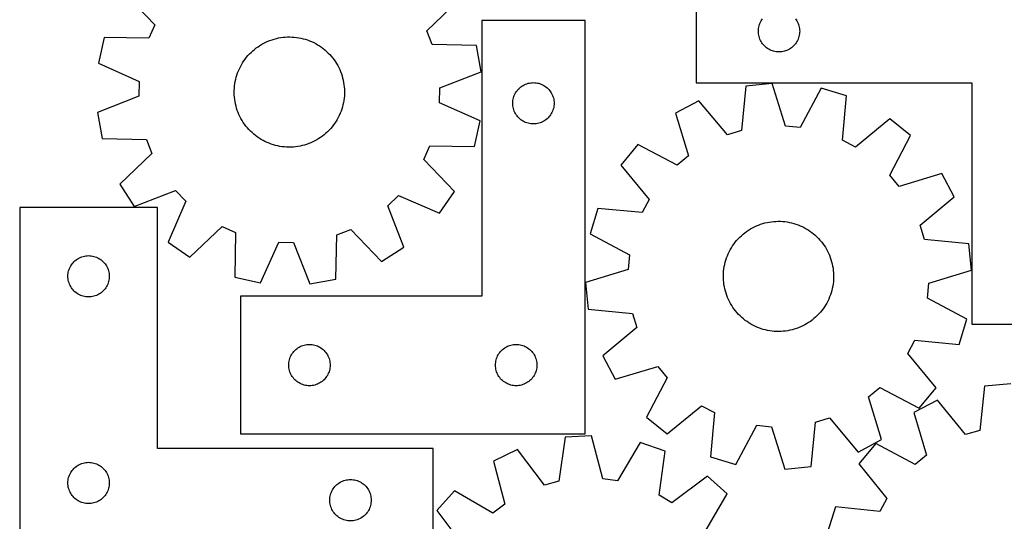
# Model space of a CAD drawing. Header units: millimetres. Extents: x 7 to 1243, y 7 to 1234.
# Tile 5 of 20: x 7 to 435, y 504 to 722. Entities that reach past the tile are written whole.
import ezdxf

# ---------------------------------------------------------------- set-up
doc = ezdxf.new("R2010")
doc.units = ezdxf.units.MM
doc.layers.add('CUT', color=7, linetype='CONTINUOUS', true_color=0x000000)

msp = doc.modelspace()

# ---------------------------------------------------------------- linework, layer by layer
at = {"layer": 'CUT'}
for p, q in [((301.067743, 739.886786), (301.067743, 694.886786)), ((51.946541, 734.266265), (65.296731, 720.222946)), ((183.727215, 717.634964), (197.678127, 731.081691)), ((65.296731, 720.222946), (62.70695, 714.337734)), ((252.64642, 722.027164), (207.64642, 722.027164)), ((207.64642, 722.027164), (207.64642, 602.027164)), ((252.64642, 542.027164), (252.64642, 722.027164)), ((328.374411, 719.716157), (328.545372, 720.279741)), ((328.545372, 720.279741), (328.752828, 720.830937)), ((328.752828, 720.830937), (328.995889, 721.367384)), ((328.995889, 721.367384), (329.273515, 721.886786)), ((329.273515, 721.886786), (329.584517, 722.386918)), ((329.584517, 722.386918), (329.927563, 722.865639)), ((344.207923, 722.865639), (344.55097, 722.386918)), ((344.55097, 722.386918), (344.861972, 721.886786)), ((344.861972, 721.886786), (345.139598, 721.367384)), ((345.139598, 721.367384), (345.382659, 720.830937)), ((345.382659, 720.830937), (345.590115, 720.279741)), ((345.590115, 720.279741), (345.761076, 719.716157)), ((186.057436, 711.642239), (183.727215, 717.634964)), ((328.067743, 717.386786), (328.087013, 717.975414)), ((328.087013, 716.798158), (328.067743, 717.386786)), ((328.087013, 717.975414), (328.14474, 718.561521)), ((328.14474, 716.21205), (328.087013, 716.798158)), ((328.14474, 718.561521), (328.240676, 719.142599)), ((328.240676, 715.630973), (328.14474, 716.21205)), ((328.240676, 719.142599), (328.374411, 719.716157)), ((345.761076, 719.716157), (345.894811, 719.142599)), ((345.894811, 719.142599), (345.990747, 718.561521)), ((345.990747, 716.21205), (345.894811, 715.630973)), ((345.990747, 718.561521), (346.048474, 717.975414)), ((346.048474, 716.798158), (345.990747, 716.21205)), ((346.048474, 717.975414), (346.067743, 717.386786)), ((346.067743, 717.386786), (346.048474, 716.798158)), ((43.333893, 714.694246), (40.836625, 703.431515)), ((62.70695, 714.337734), (43.333893, 714.694246)), ((111.09588, 711.221382), (111.934509, 711.726749)), ((111.934509, 711.726749), (112.793054, 712.197489)), ((112.793054, 712.197489), (113.670085, 712.632819)), ((113.670085, 712.632819), (114.564142, 713.032014)), ((114.564142, 713.032014), (115.473738, 713.394409)), ((115.473738, 713.394409), (116.397359, 713.719401)), ((116.397359, 713.719401), (117.333467, 714.00645)), ((117.333467, 714.00645), (118.280504, 714.255077)), ((118.280504, 714.255077), (119.236894, 714.464869)), ((119.236894, 714.464869), (120.201046, 714.635477)), ((120.201046, 714.635477), (121.171354, 714.766617)), ((121.171354, 714.766617), (122.146203, 714.858069)), ((122.146203, 714.858069), (123.123972, 714.909683)), ((123.123972, 714.909683), (124.103032, 714.921372)), ((124.103032, 714.921372), (125.081754, 714.893117)), ((125.081754, 714.893117), (126.058509, 714.824965)), ((126.058509, 714.824965), (127.031671, 714.717029)), ((127.031671, 714.717029), (127.999621, 714.569489)), ((127.999621, 714.569489), (128.960748, 714.38259)), ((128.960748, 714.38259), (129.913451, 714.156644)), ((129.913451, 714.156644), (130.856145, 713.892027)), ((130.856145, 713.892027), (131.787262, 713.589178)), ((131.787262, 713.589178), (132.705251, 713.248603)), ((132.705251, 713.248603), (133.608584, 712.870868)), ((133.608584, 712.870868), (134.495759, 712.456601)), ((134.495759, 712.456601), (135.365297, 712.006493)), ((135.365297, 712.006493), (136.215753, 711.521291)), ((136.215753, 711.521291), (137.04571, 711.001805)), ((205.427573, 711.152123), (186.057436, 711.642239)), ((328.374411, 715.057414), (328.240676, 715.630973)), ((328.545372, 714.493831), (328.374411, 715.057414)), ((328.752828, 713.942635), (328.545372, 714.493831)), ((328.995889, 713.406188), (328.752828, 713.942635)), ((329.273515, 712.886786), (328.995889, 713.406188)), ((329.584517, 712.386654), (329.273515, 712.886786)), ((329.927563, 711.907933), (329.584517, 712.386654)), ((330.301185, 711.452673), (329.927563, 711.907933)), ((344.207923, 711.907933), (343.834302, 711.452673)), ((344.55097, 712.386654), (344.207923, 711.907933)), ((344.861972, 712.886786), (344.55097, 712.386654)), ((345.139598, 713.406188), (344.861972, 712.886786)), ((345.382659, 713.942635), (345.139598, 713.406188)), ((345.590115, 714.493831), (345.382659, 713.942635)), ((345.761076, 715.057414), (345.590115, 714.493831)), ((345.894811, 715.630973), (345.761076, 715.057414)), ((105.895604, 706.791797), (106.557884, 707.512963)), ((106.557884, 707.512963), (107.249029, 708.206515)), ((107.249029, 708.206515), (107.967887, 708.871299)), ((107.967887, 708.871299), (108.713263, 709.506208)), ((108.713263, 709.506208), (109.483915, 710.110186)), ((109.483915, 710.110186), (110.278562, 710.682228)), ((110.278562, 710.682228), (111.09588, 711.221382)), ((137.04571, 711.001805), (137.853788, 710.448898)), ((137.853788, 710.448898), (138.638641, 709.863492)), ((138.638641, 709.863492), (139.398962, 709.246559)), ((139.398962, 709.246559), (140.133487, 708.599127)), ((140.133487, 708.599127), (140.840993, 707.922274)), ((140.840993, 707.922274), (141.520303, 707.217125)), ((207.430459, 699.791053), (205.427573, 711.152123)), ((330.703782, 711.022825), (330.301185, 711.452673)), ((331.133631, 710.620227), (330.703782, 711.022825)), ((331.588891, 710.246606), (331.133631, 710.620227)), ((332.067611, 709.903559), (331.588891, 710.246606)), ((332.567743, 709.592557), (332.067611, 709.903559)), ((333.087145, 709.314931), (332.567743, 709.592557)), ((333.623593, 709.07187), (333.087145, 709.314931)), ((334.174788, 708.864415), (333.623593, 709.07187)), ((334.738372, 708.693453), (334.174788, 708.864415)), ((335.311931, 708.559718), (334.738372, 708.693453)), ((335.893008, 708.463782), (335.311931, 708.559718)), ((336.479115, 708.406055), (335.893008, 708.463782)), ((337.067743, 708.386786), (336.479115, 708.406055)), ((337.656372, 708.406055), (337.067743, 708.386786)), ((338.242479, 708.463782), (337.656372, 708.406055)), ((338.823556, 708.559718), (338.242479, 708.463782)), ((339.397115, 708.693453), (338.823556, 708.559718)), ((339.960699, 708.864415), (339.397115, 708.693453)), ((340.511894, 709.07187), (339.960699, 708.864415)), ((341.048342, 709.314931), (340.511894, 709.07187)), ((341.567743, 709.592557), (341.048342, 709.314931)), ((342.067876, 709.903559), (341.567743, 709.592557)), ((342.546596, 710.246606), (342.067876, 709.903559)), ((343.001856, 710.620227), (342.546596, 710.246606)), ((343.431704, 711.022825), (343.001856, 710.620227)), ((343.834302, 711.452673), (343.431704, 711.022825)), ((40.836625, 703.431515), (58.544739, 695.566076)), ((103.053963, 702.81527), (103.556411, 703.655651)), ((103.556411, 703.655651), (104.09272, 704.474839)), ((104.09272, 704.474839), (104.661995, 705.27147)), ((104.661995, 705.27147), (105.26329, 706.044218)), ((105.26329, 706.044218), (105.895604, 706.791797)), ((141.520303, 707.217125), (142.170285, 706.484856)), ((142.170285, 706.484856), (142.789858, 705.726684)), ((142.789858, 705.726684), (143.37799, 704.943872)), ((143.37799, 704.943872), (143.933703, 704.137722)), ((143.933703, 704.137722), (144.456072, 703.309576)), ((144.456072, 703.309576), (144.944228, 702.460812)), ((101.076841, 698.345518), (101.39862, 699.270264)), ((101.39862, 699.270264), (101.75785, 700.181114)), ((101.75785, 700.181114), (102.153933, 701.076554)), ((102.153933, 701.076554), (102.586211, 701.955094)), ((102.586211, 701.955094), (103.053963, 702.81527)), ((144.944228, 702.460812), (145.397357, 701.592844)), ((145.397357, 701.592844), (145.814706, 700.707115)), ((145.814706, 700.707115), (146.19558, 699.805101)), ((146.19558, 699.805101), (146.539346, 698.888302)), ((146.539346, 698.888302), (146.84543, 697.958244)), ((189.395657, 692.70668), (207.430459, 699.791053)), ((58.544739, 695.566076), (58.404266, 689.137783)), ((100.046232, 693.567911), (100.173997, 694.538669)), ((100.173997, 694.538669), (100.341251, 695.503408)), ((100.341251, 695.503408), (100.547716, 696.460522)), ((100.547716, 696.460522), (100.793049, 697.408418)), ((100.793049, 697.408418), (101.076841, 698.345518)), ((146.84543, 697.958244), (147.113324, 697.016475)), ((147.113324, 697.016475), (147.342581, 696.064563)), ((147.342581, 696.064563), (147.532821, 695.104093)), ((147.532821, 695.104093), (147.683725, 694.136662)), ((226.702269, 694.34208), (227.253465, 694.549535)), ((227.253465, 694.549535), (227.817049, 694.720496)), ((227.817049, 694.720496), (228.390607, 694.854231)), ((228.390607, 694.854231), (228.971684, 694.950168)), ((228.971684, 694.950168), (229.557792, 695.007894)), ((229.557792, 695.007894), (230.14642, 695.027164)), ((230.14642, 695.027164), (230.735048, 695.007894)), ((230.735048, 695.007894), (231.321156, 694.950168)), ((231.321156, 694.950168), (231.902233, 694.854231)), ((231.902233, 694.854231), (232.475792, 694.720496)), ((232.475792, 694.720496), (233.039375, 694.549535)), ((233.039375, 694.549535), (233.590571, 694.34208)), ((301.067743, 694.886786), (421.067743, 694.886786)), ((334.11452, 694.59855), (322.637298, 693.432849)), ((339.859448, 676.093464), (334.11452, 694.59855)), ((421.067743, 694.886786), (421.067743, 589.886786)), ((99.901672, 690.635712), (99.909956, 691.614807)), ((99.93333, 689.657095), (99.901672, 690.635712)), ((99.909956, 691.614807), (99.95817, 692.592749)), ((99.95817, 692.592749), (100.046232, 693.567911)), ((147.683725, 694.136662), (147.795045, 693.16388)), ((147.795045, 693.16388), (147.866593, 692.187368)), ((147.889966, 690.229656), (147.841753, 689.251714)), ((147.866593, 692.187368), (147.898251, 691.20875)), ((147.898251, 691.20875), (147.889966, 690.229656)), ((189.255184, 686.278387), (189.395657, 692.70668)), ((222.074565, 690.007762), (222.352192, 690.527164)), ((222.352192, 690.527164), (222.663194, 691.027296)), ((222.663194, 691.027296), (223.00624, 691.506017)), ((223.00624, 691.506017), (223.379862, 691.961276)), ((223.379862, 691.961276), (223.782459, 692.391125)), ((223.782459, 692.391125), (224.212308, 692.793722)), ((224.212308, 692.793722), (224.667567, 693.167344)), ((224.667567, 693.167344), (225.146288, 693.51039)), ((225.146288, 693.51039), (225.64642, 693.821392)), ((225.64642, 693.821392), (226.165822, 694.099018)), ((226.165822, 694.099018), (226.702269, 694.34208)), ((233.590571, 694.34208), (234.127018, 694.099018)), ((234.127018, 694.099018), (234.64642, 693.821392)), ((234.64642, 693.821392), (235.146552, 693.51039)), ((235.146552, 693.51039), (235.625273, 693.167344)), ((235.625273, 693.167344), (236.080532, 692.793722)), ((236.080532, 692.793722), (236.510381, 692.391125)), ((236.510381, 692.391125), (236.912978, 691.961276)), ((236.912978, 691.961276), (237.2866, 691.506017)), ((237.2866, 691.506017), (237.629647, 691.027296)), ((237.629647, 691.027296), (237.940649, 690.527164)), ((237.940649, 690.527164), (238.218275, 690.007762)), ((322.637298, 693.432849), (320.730299, 674.150583)), ((355.401045, 692.567429), (346.260204, 675.482716)), ((366.450709, 689.252254), (355.401045, 692.567429)), ((58.404266, 689.137783), (40.369464, 682.05341)), ((100.004878, 688.680582), (99.93333, 689.657095)), ((100.116197, 687.707801), (100.004878, 688.680582)), ((100.267102, 686.74037), (100.116197, 687.707801)), ((100.457342, 685.779899), (100.267102, 686.74037)), ((147.458671, 686.341055), (147.252206, 685.383941)), ((147.625926, 687.305794), (147.458671, 686.341055)), ((147.75369, 688.276552), (147.625926, 687.305794)), ((147.841753, 689.251714), (147.75369, 688.276552)), ((206.963298, 678.412948), (189.255184, 686.278387)), ((221.14642, 686.027164), (221.16569, 686.615792)), ((221.16569, 685.438536), (221.14642, 686.027164)), ((221.16569, 686.615792), (221.223416, 687.2019)), ((221.223416, 687.2019), (221.319353, 687.782977)), ((221.319353, 687.782977), (221.453088, 688.356535)), ((221.453088, 688.356535), (221.624049, 688.920119)), ((221.624049, 688.920119), (221.831504, 689.471315)), ((221.831504, 689.471315), (222.074565, 690.007762)), ((238.218275, 690.007762), (238.461336, 689.471315)), ((238.461336, 689.471315), (238.668791, 688.920119)), ((238.668791, 688.920119), (238.839753, 688.356535)), ((238.839753, 688.356535), (238.973488, 687.782977)), ((238.973488, 687.782977), (239.069424, 687.2019)), ((239.069424, 687.2019), (239.12715, 686.615792)), ((239.12715, 686.615792), (239.14642, 686.027164)), ((239.14642, 686.027164), (239.12715, 685.438536)), ((302.193837, 687.163359), (292.036362, 681.694249)), ((314.583049, 672.265378), (302.193837, 687.163359)), ((364.676741, 669.957295), (366.450709, 689.252254)), ((40.369464, 682.05341), (42.372349, 670.69234)), ((100.686599, 684.827988), (100.457342, 685.779899)), ((100.954493, 683.886219), (100.686599, 684.827988)), ((101.260577, 682.956161), (100.954493, 683.886219)), ((101.604342, 682.039362), (101.260577, 682.956161)), ((101.985216, 681.137348), (101.604342, 682.039362)), ((146.042073, 681.663349), (145.645989, 680.767909)), ((146.401303, 682.574199), (146.042073, 681.663349)), ((146.723081, 683.498944), (146.401303, 682.574199)), ((147.006873, 684.436045), (146.723081, 683.498944)), ((147.252206, 685.383941), (147.006873, 684.436045)), ((221.223416, 684.852428), (221.16569, 685.438536)), ((221.319353, 684.271351), (221.223416, 684.852428)), ((221.453088, 683.697792), (221.319353, 684.271351)), ((221.624049, 683.134209), (221.453088, 683.697792)), ((221.831504, 682.583013), (221.624049, 683.134209)), ((222.074565, 682.046566), (221.831504, 682.583013)), ((222.352192, 681.527164), (222.074565, 682.046566)), ((222.663194, 681.027032), (222.352192, 681.527164)), ((237.940649, 681.527164), (237.629647, 681.027032)), ((238.218275, 682.046566), (237.940649, 681.527164)), ((238.461336, 682.583013), (238.218275, 682.046566)), ((238.668791, 683.134209), (238.461336, 682.583013)), ((238.839753, 683.697792), (238.668791, 683.134209)), ((238.973488, 684.271351), (238.839753, 683.697792)), ((239.069424, 684.852428), (238.973488, 684.271351)), ((239.12715, 685.438536), (239.069424, 684.852428)), ((292.036362, 681.694249), (297.653528, 663.149982)), ((102.402565, 680.251619), (101.985216, 681.137348)), ((102.855695, 679.383651), (102.402565, 680.251619)), ((103.34385, 678.534887), (102.855695, 679.383651)), ((103.866219, 677.706741), (103.34385, 678.534887)), ((104.421932, 676.900591), (103.866219, 677.706741)), ((143.707203, 677.369624), (143.137928, 676.572993)), ((144.243511, 678.188812), (143.707203, 677.369624)), ((144.745959, 679.029193), (144.243511, 678.188812)), ((145.213712, 679.889369), (144.745959, 679.029193)), ((145.645989, 680.767909), (145.213712, 679.889369)), ((204.466029, 667.150217), (206.963298, 678.412948)), ((223.00624, 680.548311), (222.663194, 681.027032)), ((223.379862, 680.093051), (223.00624, 680.548311)), ((223.782459, 679.663203), (223.379862, 680.093051)), ((224.212308, 679.260606), (223.782459, 679.663203)), ((224.667567, 678.886984), (224.212308, 679.260606)), ((225.146288, 678.543937), (224.667567, 678.886984)), ((225.64642, 678.232935), (225.146288, 678.543937)), ((226.165822, 677.955309), (225.64642, 678.232935)), ((226.702269, 677.712248), (226.165822, 677.955309)), ((227.253465, 677.504793), (226.702269, 677.712248)), ((227.817049, 677.333831), (227.253465, 677.504793)), ((228.390607, 677.200096), (227.817049, 677.333831)), ((232.475792, 677.333831), (231.902233, 677.200096)), ((233.039375, 677.504793), (232.475792, 677.333831)), ((233.590571, 677.712248), (233.039375, 677.504793)), ((234.127018, 677.955309), (233.590571, 677.712248)), ((234.64642, 678.232935), (234.127018, 677.955309)), ((235.146552, 678.543937), (234.64642, 678.232935)), ((235.625273, 678.886984), (235.146552, 678.543937)), ((236.080532, 679.260606), (235.625273, 678.886984)), ((236.510381, 679.663203), (236.080532, 679.260606)), ((236.912978, 680.093051), (236.510381, 679.663203)), ((237.2866, 680.548311), (236.912978, 680.093051)), ((237.629647, 681.027032), (237.2866, 680.548311)), ((385.339618, 679.229743), (370.356545, 666.943574)), ((394.279514, 671.938397), (385.339618, 679.229743)), ((105.010065, 676.117779), (104.421932, 676.900591)), ((105.629638, 675.359607), (105.010065, 676.117779)), ((106.27962, 674.627338), (105.629638, 675.359607)), ((106.958929, 673.922189), (106.27962, 674.627338)), ((107.666435, 673.245336), (106.958929, 673.922189)), ((108.40096, 672.597904), (107.666435, 673.245336)), ((139.832035, 672.973164), (139.08666, 672.338255)), ((140.550894, 673.637948), (139.832035, 672.973164)), ((141.242038, 674.3315), (140.550894, 673.637948)), ((141.904319, 675.052666), (141.242038, 674.3315)), ((142.536633, 675.800245), (141.904319, 675.052666)), ((143.137928, 676.572993), (142.536633, 675.800245)), ((228.971684, 677.10416), (228.390607, 677.200096)), ((229.557792, 677.046434), (228.971684, 677.10416)), ((230.14642, 677.027164), (229.557792, 677.046434)), ((230.735048, 677.046434), (230.14642, 677.027164)), ((231.321156, 677.10416), (230.735048, 677.046434)), ((231.902233, 677.200096), (231.321156, 677.10416)), ((320.730299, 674.150583), (314.583049, 672.265378)), ((346.260204, 675.482716), (339.859448, 676.093464)), ((42.372349, 670.69234), (61.742486, 670.202224)), ((61.742486, 670.202224), (64.072708, 664.209498)), ((109.161282, 671.980971), (108.40096, 672.597904)), ((109.946135, 671.395564), (109.161282, 671.980971)), ((110.754212, 670.842658), (109.946135, 671.395564)), ((111.58417, 670.323171), (110.754212, 670.842658)), ((112.434625, 669.83797), (111.58417, 670.323171)), ((113.304164, 669.387862), (112.434625, 669.83797)), ((114.191338, 668.973595), (113.304164, 669.387862)), ((115.094672, 668.59586), (114.191338, 668.973595)), ((133.23578, 668.812449), (132.326184, 668.450054)), ((134.129838, 669.211644), (133.23578, 668.812449)), ((135.006869, 669.646973), (134.129838, 669.211644)), ((135.865413, 670.117714), (135.006869, 669.646973)), ((136.704043, 670.623081), (135.865413, 670.117714)), ((137.521361, 671.162234), (136.704043, 670.623081)), ((138.316007, 671.734276), (137.521361, 671.162234)), ((139.08666, 672.338255), (138.316007, 671.734276)), ((370.356545, 666.943574), (364.676741, 669.957295)), ((385.25672, 654.791047), (394.279514, 671.938397)), ((116.012661, 668.255284), (115.094672, 668.59586)), ((116.943777, 667.952436), (116.012661, 668.255284)), ((117.886472, 667.687819), (116.943777, 667.952436)), ((118.839175, 667.461873), (117.886472, 667.687819)), ((119.800301, 667.274974), (118.839175, 667.461873)), ((120.768251, 667.127434), (119.800301, 667.274974)), ((121.741414, 667.019498), (120.768251, 667.127434)), ((122.718169, 666.951346), (121.741414, 667.019498)), ((123.696891, 666.923091), (122.718169, 666.951346)), ((124.675951, 666.93478), (123.696891, 666.923091)), ((125.653719, 666.986394), (124.675951, 666.93478)), ((126.628569, 667.077846), (125.653719, 666.986394)), ((127.598877, 667.208986), (126.628569, 667.077846)), ((128.563028, 667.379593), (127.598877, 667.208986)), ((129.519418, 667.589385), (128.563028, 667.379593)), ((130.466456, 667.838013), (129.519418, 667.589385)), ((131.402564, 668.125062), (130.466456, 667.838013)), ((132.326184, 668.450054), (131.402564, 668.125062)), ((182.503191, 661.621517), (185.092973, 667.506729)), ((185.092973, 667.506729), (204.466029, 667.150217)), ((275.548296, 668.078622), (268.256951, 659.138726)), ((292.695646, 659.055828), (275.548296, 668.078622)), ((64.072708, 664.209498), (50.121795, 650.762771)), ((195.853382, 647.578198), (182.503191, 661.621517)), ((297.653528, 663.149982), (292.695646, 659.055828)), ((268.256951, 659.138726), (280.543119, 644.155653)), ((389.350874, 649.833165), (385.25672, 654.791047)), ((407.895141, 655.450331), (389.350874, 649.833165)), ((413.364251, 645.292856), (407.895141, 655.450331)), ((50.121795, 650.762771), (56.319914, 641.032982)), ((56.319914, 641.032982), (74.403146, 647.992805)), ((74.403146, 647.992805), (78.849306, 643.347985)), ((189.236146, 638.128454), (195.853382, 647.578198)), ((78.849306, 643.347985), (71.106184, 625.586046)), ((166.829388, 641.425416), (171.474207, 645.871577)), ((171.474207, 645.871577), (189.236146, 638.128454)), ((280.543119, 644.155653), (277.529398, 638.475849)), ((398.46627, 632.903645), (413.364251, 645.292856)), ((66.517026, 640.686099), (6.517026, 640.686099)), ((6.517026, 640.686099), (6.517026, 490.686099)), ((66.517026, 535.686099), (66.517026, 640.686099)), ((173.78921, 623.342184), (166.829388, 641.425416)), ((258.234439, 640.249817), (254.919264, 629.200153)), ((277.529398, 638.475849), (258.234439, 640.249817)), ((332.827024, 634.304379), (333.795485, 634.448526)), ((333.795485, 634.448526), (334.769019, 634.553051)), ((334.769019, 634.553051), (335.746007, 634.61778)), ((335.746007, 634.61778), (336.724822, 634.642606)), ((336.724822, 634.642606), (337.703835, 634.627486)), ((337.703835, 634.627486), (338.681417, 634.572446)), ((338.681417, 634.572446), (339.65594, 634.477578)), ((339.65594, 634.477578), (340.625782, 634.343039)), ((80.555928, 618.968811), (94.599247, 632.319002)), ((94.599247, 632.319002), (100.484459, 629.72922)), ((144.619969, 628.764757), (150.612694, 631.094978)), ((150.612694, 631.094978), (164.059421, 617.144066)), ((322.171579, 629.635692), (322.958478, 630.218345)), ((322.958478, 630.218345), (323.768488, 630.768417)), ((323.768488, 630.768417), (324.600261, 631.284992)), ((324.600261, 631.284992), (325.452412, 631.76721)), ((325.452412, 631.76721), (326.323522, 632.214268)), ((326.323522, 632.214268), (327.212143, 632.625424)), ((327.212143, 632.625424), (328.116794, 632.999991)), ((328.116794, 632.999991), (329.035971, 633.337347)), ((329.035971, 633.337347), (329.968143, 633.636931)), ((329.968143, 633.636931), (330.911759, 633.898243)), ((330.911759, 633.898243), (331.865248, 634.12085)), ((331.865248, 634.12085), (332.827024, 634.304379)), ((340.625782, 634.343039), (341.58933, 634.169054)), ((341.58933, 634.169054), (342.544979, 633.955911)), ((342.544979, 633.955911), (343.49114, 633.703967)), ((343.49114, 633.703967), (344.426236, 633.41364)), ((344.426236, 633.41364), (345.348712, 633.085413)), ((345.348712, 633.085413), (346.257033, 632.719832)), ((346.257033, 632.719832), (347.149686, 632.317507)), ((347.149686, 632.317507), (348.025186, 631.879107)), ((348.025186, 631.879107), (348.882075, 631.405361)), ((348.882075, 631.405361), (349.718929, 630.897058)), ((349.718929, 630.897058), (350.534352, 630.355044)), ((350.534352, 630.355044), (351.326989, 629.780221)), ((400.351475, 626.756394), (398.46627, 632.903645)), ((100.484459, 629.72922), (100.127946, 610.356163)), ((144.129853, 609.39462), (144.619969, 628.764757)), ((254.919264, 629.200153), (272.003978, 620.059312)), ((318.005891, 625.513457), (318.628117, 626.269453)), ((318.628117, 626.269453), (319.280661, 626.99944)), ((319.280661, 626.99944), (319.962437, 627.702204)), ((319.962437, 627.702204), (320.67231, 628.376574)), ((320.67231, 628.376574), (321.4091, 629.021428)), ((321.4091, 629.021428), (322.171579, 629.635692)), ((351.326989, 629.780221), (352.095521, 629.173545)), ((352.095521, 629.173545), (352.838667, 628.536028)), ((352.838667, 628.536028), (353.555191, 627.868729)), ((353.555191, 627.868729), (354.243901, 627.172759)), ((354.243901, 627.172759), (354.903651, 626.449277)), ((354.903651, 626.449277), (355.533341, 625.699487)), ((419.633741, 624.849395), (400.351475, 626.756394)), ((71.106184, 625.586046), (80.555928, 618.968811)), ((111.390678, 607.858895), (119.256116, 625.567009)), ((119.256116, 625.567009), (125.68441, 625.426536)), ((125.68441, 625.426536), (132.768783, 607.391734)), ((164.059421, 617.144066), (173.78921, 623.342184)), ((315.383921, 621.388779), (315.840089, 622.255155)), ((315.840089, 622.255155), (316.331216, 623.102202)), ((316.331216, 623.102202), (316.856484, 623.928513)), ((316.856484, 623.928513), (317.415019, 624.73271)), ((317.415019, 624.73271), (318.005891, 625.513457)), ((355.533341, 625.699487), (356.131924, 624.924637)), ((356.131924, 624.924637), (356.698404, 624.126016)), ((356.698404, 624.126016), (357.231839, 623.304954)), ((357.231839, 623.304954), (357.731339, 622.462817)), ((357.731339, 622.462817), (358.196074, 621.601007)), ((358.196074, 621.601007), (358.62527, 620.720958)), ((420.799442, 613.372174), (419.633741, 624.849395)), ((30.153065, 617.05006), (30.582914, 617.452657)), ((30.582914, 617.452657), (31.038173, 617.826279)), ((31.038173, 617.826279), (31.516894, 618.169325)), ((31.516894, 618.169325), (32.017026, 618.480327)), ((32.017026, 618.480327), (32.536428, 618.757953)), ((32.536428, 618.757953), (33.072875, 619.001014)), ((33.072875, 619.001014), (33.624071, 619.20847)), ((33.624071, 619.20847), (34.187655, 619.379431)), ((34.187655, 619.379431), (34.761213, 619.513166)), ((34.761213, 619.513166), (35.342291, 619.609102)), ((35.342291, 619.609102), (35.928398, 619.666829)), ((35.928398, 619.666829), (36.517026, 619.686099)), ((36.517026, 619.686099), (37.105654, 619.666829)), ((37.105654, 619.666829), (37.691762, 619.609102)), ((37.691762, 619.609102), (38.272839, 619.513166)), ((38.272839, 619.513166), (38.846398, 619.379431)), ((38.846398, 619.379431), (39.409981, 619.20847)), ((39.409981, 619.20847), (39.961177, 619.001014)), ((39.961177, 619.001014), (40.497624, 618.757953)), ((40.497624, 618.757953), (41.017026, 618.480327)), ((41.017026, 618.480327), (41.517158, 618.169325)), ((41.517158, 618.169325), (41.995879, 617.826279)), ((41.995879, 617.826279), (42.451139, 617.452657)), ((42.451139, 617.452657), (42.880987, 617.05006)), ((272.003978, 620.059312), (271.39323, 613.658556)), ((313.651929, 616.818452), (313.923121, 617.759276)), ((313.923121, 617.759276), (314.232462, 618.688256)), ((314.232462, 618.688256), (314.579438, 619.603845)), ((314.579438, 619.603845), (314.963471, 620.504519)), ((314.963471, 620.504519), (315.383921, 621.388779)), ((358.62527, 620.720958), (359.018213, 619.824135)), ((359.018213, 619.824135), (359.374249, 618.912031)), ((359.374249, 618.912031), (359.692786, 617.986164)), ((359.692786, 617.986164), (359.973292, 617.048075)), ((27.689959, 612.441912), (27.823694, 613.01547)), ((27.823694, 613.01547), (27.994655, 613.579054)), ((27.994655, 613.579054), (28.20211, 614.13025)), ((28.20211, 614.13025), (28.445172, 614.666697)), ((28.445172, 614.666697), (28.722798, 615.186099)), ((28.722798, 615.186099), (29.0338, 615.686231)), ((29.0338, 615.686231), (29.376846, 616.164951)), ((29.376846, 616.164951), (29.750468, 616.620211)), ((29.750468, 616.620211), (30.153065, 617.05006)), ((42.880987, 617.05006), (43.283585, 616.620211)), ((43.283585, 616.620211), (43.657206, 616.164951)), ((43.657206, 616.164951), (44.000253, 615.686231)), ((44.000253, 615.686231), (44.311255, 615.186099)), ((44.311255, 615.186099), (44.588881, 614.666697)), ((44.588881, 614.666697), (44.831942, 614.13025)), ((44.831942, 614.13025), (45.039397, 613.579054)), ((45.039397, 613.579054), (45.210359, 613.01547)), ((45.210359, 613.01547), (45.344094, 612.441912)), ((271.39323, 613.658556), (252.888143, 607.913627)), ((312.881742, 611.992014), (312.956711, 612.96827)), ((312.956711, 612.96827), (313.071439, 613.940655)), ((313.071439, 613.940655), (313.225733, 614.907551)), ((313.225733, 614.907551), (313.419337, 615.86735)), ((313.419337, 615.86735), (313.651929, 616.818452)), ((359.973292, 617.048075), (360.215302, 616.099325)), ((360.215302, 616.099325), (360.418412, 615.141494)), ((360.418412, 615.141494), (360.582284, 614.176174)), ((360.582284, 614.176174), (360.706646, 613.204975)), ((360.706646, 613.204975), (360.791291, 612.22951)), ((402.294356, 607.627245), (420.799442, 613.372174)), ((27.517026, 610.686099), (27.536296, 611.274727)), ((27.536296, 610.09747), (27.517026, 610.686099)), ((27.536296, 611.274727), (27.594023, 611.860834)), ((27.594023, 609.511363), (27.536296, 610.09747)), ((27.594023, 611.860834), (27.689959, 612.441912)), ((27.689959, 608.930286), (27.594023, 609.511363)), ((27.823694, 608.356727), (27.689959, 608.930286)), ((45.344094, 608.930286), (45.210359, 608.356727)), ((45.344094, 612.441912), (45.44003, 611.860834)), ((45.44003, 609.511363), (45.344094, 608.930286)), ((45.44003, 611.860834), (45.497757, 611.274727)), ((45.497757, 610.09747), (45.44003, 609.511363)), ((45.497757, 611.274727), (45.517026, 610.686099)), ((45.517026, 610.686099), (45.497757, 610.09747)), ((100.127946, 610.356163), (111.390678, 607.858895)), ((132.768783, 607.391734), (144.129853, 609.39462)), ((312.846655, 611.013514), (312.881742, 611.992014)), ((312.851508, 610.034396), (312.846655, 611.013514)), ((312.896295, 609.056291), (312.851508, 610.034396)), ((312.980939, 608.080827), (312.896295, 609.056291)), ((360.805844, 609.293787), (360.730874, 608.317531)), ((360.791291, 612.22951), (360.836077, 611.251405)), ((360.840931, 610.272288), (360.805844, 609.293787)), ((360.836077, 611.251405), (360.840931, 610.272288)), ((27.994655, 607.793143), (27.823694, 608.356727)), ((28.20211, 607.241948), (27.994655, 607.793143)), ((28.445172, 606.7055), (28.20211, 607.241948)), ((28.722798, 606.186099), (28.445172, 606.7055)), ((29.0338, 605.685967), (28.722798, 606.186099)), ((29.376846, 605.207246), (29.0338, 605.685967)), ((29.750468, 604.751986), (29.376846, 605.207246)), ((30.153065, 604.322138), (29.750468, 604.751986)), ((43.283585, 604.751986), (42.880987, 604.322138)), ((43.657206, 605.207246), (43.283585, 604.751986)), ((44.000253, 605.685967), (43.657206, 605.207246)), ((44.311255, 606.186099), (44.000253, 605.685967)), ((44.588881, 606.7055), (44.311255, 606.186099)), ((44.831942, 607.241948), (44.588881, 606.7055)), ((45.039397, 607.793143), (44.831942, 607.241948)), ((45.210359, 608.356727), (45.039397, 607.793143)), ((252.888143, 607.913627), (254.053845, 596.436406)), ((313.105301, 607.109627), (312.980939, 608.080827)), ((313.269174, 606.144308), (313.105301, 607.109627)), ((313.472284, 605.186476), (313.269174, 606.144308)), ((313.714293, 604.237726), (313.472284, 605.186476)), ((360.035657, 604.467349), (359.764465, 603.526525)), ((360.268249, 605.418452), (360.035657, 604.467349)), ((360.461853, 606.37825), (360.268249, 605.418452)), ((360.616147, 607.345146), (360.461853, 606.37825)), ((360.730874, 608.317531), (360.616147, 607.345146)), ((401.683608, 601.226489), (402.294356, 607.627245)), ((30.582914, 603.91954), (30.153065, 604.322138)), ((31.038173, 603.545919), (30.582914, 603.91954)), ((31.516894, 603.202872), (31.038173, 603.545919)), ((32.017026, 602.89187), (31.516894, 603.202872)), ((32.536428, 602.614244), (32.017026, 602.89187)), ((33.072875, 602.371183), (32.536428, 602.614244)), ((33.624071, 602.163727), (33.072875, 602.371183)), ((34.187655, 601.992766), (33.624071, 602.163727)), ((34.761213, 601.859031), (34.187655, 601.992766)), ((35.342291, 601.763095), (34.761213, 601.859031)), ((35.928398, 601.705368), (35.342291, 601.763095)), ((36.517026, 601.686099), (35.928398, 601.705368)), ((37.105654, 601.705368), (36.517026, 601.686099)), ((37.691762, 601.763095), (37.105654, 601.705368)), ((38.272839, 601.859031), (37.691762, 601.763095)), ((38.846398, 601.992766), (38.272839, 601.859031)), ((39.409981, 602.163727), (38.846398, 601.992766)), ((39.961177, 602.371183), (39.409981, 602.163727)), ((40.497624, 602.614244), (39.961177, 602.371183)), ((41.017026, 602.89187), (40.497624, 602.614244)), ((41.517158, 603.202872), (41.017026, 602.89187)), ((41.995879, 603.545919), (41.517158, 603.202872)), ((42.451139, 603.91954), (41.995879, 603.545919)), ((42.880987, 604.322138), (42.451139, 603.91954)), ((207.64642, 602.027164), (102.64642, 602.027164)), ((102.64642, 602.027164), (102.64642, 542.027164)), ((313.9948, 603.299637), (313.714293, 604.237726)), ((314.313336, 602.37377), (313.9948, 603.299637)), ((314.669372, 601.461666), (314.313336, 602.37377)), ((315.062315, 600.564843), (314.669372, 601.461666)), ((315.491512, 599.684795), (315.062315, 600.564843)), ((358.724115, 600.781282), (358.303664, 599.897022)), ((359.108147, 601.681956), (358.724115, 600.781282)), ((359.455123, 602.597545), (359.108147, 601.681956)), ((359.764465, 603.526525), (359.455123, 602.597545)), ((418.768321, 592.085648), (401.683608, 601.226489)), ((254.053845, 596.436406), (273.33611, 594.529407)), ((315.956247, 598.822985), (315.491512, 599.684795)), ((316.455747, 597.980848), (315.956247, 598.822985)), ((316.989181, 597.159785), (316.455747, 597.980848)), ((317.555661, 596.361165), (316.989181, 597.159785)), ((318.154245, 595.586314), (317.555661, 596.361165)), ((356.272567, 596.553091), (355.681695, 595.772344)), ((356.831102, 597.357289), (356.272567, 596.553091)), ((357.35637, 598.183599), (356.831102, 597.357289)), ((357.847496, 599.030647), (357.35637, 598.183599)), ((358.303664, 599.897022), (357.847496, 599.030647)), ((273.33611, 594.529407), (275.221316, 588.382157)), ((318.783935, 594.836524), (318.154245, 595.586314)), ((319.443684, 594.113042), (318.783935, 594.836524)), ((320.132394, 593.417072), (319.443684, 594.113042)), ((320.848919, 592.749773), (320.132394, 593.417072)), ((321.592065, 592.112256), (320.848919, 592.749773)), ((322.360596, 591.505581), (321.592065, 592.112256)), ((323.153233, 590.930758), (322.360596, 591.505581)), ((351.516007, 591.650109), (350.729108, 591.067456)), ((352.278486, 592.264374), (351.516007, 591.650109)), ((353.015275, 592.909228), (352.278486, 592.264374)), ((353.725149, 593.583597), (353.015275, 592.909228)), ((354.406925, 594.286361), (353.725149, 593.583597)), ((355.059469, 595.016348), (354.406925, 594.286361)), ((355.681695, 595.772344), (355.059469, 595.016348)), ((415.453147, 581.035984), (418.768321, 592.085648)), ((275.221316, 588.382157), (260.323334, 575.992945)), ((323.968657, 590.388743), (323.153233, 590.930758)), ((324.80551, 589.88044), (323.968657, 590.388743)), ((325.6624, 589.406694), (324.80551, 589.88044)), ((326.5379, 588.968294), (325.6624, 589.406694)), ((327.430553, 588.565969), (326.5379, 588.968294)), ((328.338874, 588.200388), (327.430553, 588.565969)), ((329.26135, 587.872162), (328.338874, 588.200388)), ((330.196446, 587.581834), (329.26135, 587.872162)), ((331.142606, 587.32989), (330.196446, 587.581834)), ((332.098255, 587.116748), (331.142606, 587.32989)), ((342.775827, 587.387558), (341.822337, 587.164951)), ((343.719443, 587.64887), (342.775827, 587.387558)), ((344.651615, 587.948454), (343.719443, 587.64887)), ((345.570791, 588.28581), (344.651615, 587.948454)), ((346.475443, 588.660378), (345.570791, 588.28581)), ((347.364063, 589.071533), (346.475443, 588.660378)), ((348.235174, 589.518592), (347.364063, 589.071533)), ((349.087325, 590.00081), (348.235174, 589.518592)), ((349.919097, 590.517384), (349.087325, 590.00081)), ((350.729108, 591.067456), (349.919097, 590.517384)), ((421.067743, 589.886786), (481.067743, 589.886786)), ((333.061803, 586.942762), (332.098255, 587.116748)), ((334.031646, 586.808224), (333.061803, 586.942762)), ((335.006169, 586.713355), (334.031646, 586.808224)), ((335.98375, 586.658315), (335.006169, 586.713355)), ((336.962763, 586.643195), (335.98375, 586.658315)), ((337.941578, 586.668021), (336.962763, 586.643195)), ((338.918566, 586.73275), (337.941578, 586.668021)), ((339.892101, 586.837275), (338.918566, 586.73275)), ((340.860562, 586.981422), (339.892101, 586.837275)), ((341.822337, 587.164951), (340.860562, 586.981422)), ((126.282459, 578.391125), (126.712308, 578.793722)), ((126.712308, 578.793722), (127.167567, 579.167344)), ((127.167567, 579.167344), (127.646288, 579.51039)), ((127.646288, 579.51039), (128.14642, 579.821392)), ((128.14642, 579.821392), (128.665822, 580.099018)), ((128.665822, 580.099018), (129.202269, 580.34208)), ((129.202269, 580.34208), (129.753465, 580.549535)), ((129.753465, 580.549535), (130.317049, 580.720496)), ((130.317049, 580.720496), (130.890607, 580.854231)), ((130.890607, 580.854231), (131.471684, 580.950168)), ((131.471684, 580.950168), (132.057792, 581.007894)), ((132.057792, 581.007894), (132.64642, 581.027164)), ((132.64642, 581.027164), (133.235048, 581.007894)), ((133.235048, 581.007894), (133.821156, 580.950168)), ((133.821156, 580.950168), (134.402233, 580.854231)), ((134.402233, 580.854231), (134.975792, 580.720496)), ((134.975792, 580.720496), (135.539375, 580.549535)), ((135.539375, 580.549535), (136.090571, 580.34208)), ((136.090571, 580.34208), (136.627018, 580.099018)), ((136.627018, 580.099018), (137.14642, 579.821392)), ((137.14642, 579.821392), (137.646552, 579.51039)), ((137.646552, 579.51039), (138.125273, 579.167344)), ((138.125273, 579.167344), (138.580532, 578.793722)), ((138.580532, 578.793722), (139.010381, 578.391125)), ((216.282459, 578.391125), (216.712308, 578.793722)), ((216.712308, 578.793722), (217.167567, 579.167344)), ((217.167567, 579.167344), (217.646288, 579.51039)), ((217.646288, 579.51039), (218.14642, 579.821392)), ((218.14642, 579.821392), (218.665822, 580.099018)), ((218.665822, 580.099018), (219.202269, 580.34208)), ((219.202269, 580.34208), (219.753465, 580.549535)), ((219.753465, 580.549535), (220.317049, 580.720496)), ((220.317049, 580.720496), (220.890607, 580.854231)), ((220.890607, 580.854231), (221.471684, 580.950168)), ((221.471684, 580.950168), (222.057792, 581.007894)), ((222.057792, 581.007894), (222.64642, 581.027164)), ((222.64642, 581.027164), (223.235048, 581.007894)), ((223.235048, 581.007894), (223.821156, 580.950168)), ((223.821156, 580.950168), (224.402233, 580.854231)), ((224.402233, 580.854231), (224.975792, 580.720496)), ((224.975792, 580.720496), (225.539375, 580.549535)), ((225.539375, 580.549535), (226.090571, 580.34208)), ((226.090571, 580.34208), (226.627018, 580.099018)), ((226.627018, 580.099018), (227.14642, 579.821392)), ((227.14642, 579.821392), (227.646552, 579.51039)), ((227.646552, 579.51039), (228.125273, 579.167344)), ((228.125273, 579.167344), (228.580532, 578.793722)), ((228.580532, 578.793722), (229.010381, 578.391125)), ((393.144466, 577.130148), (396.158187, 582.809952)), ((396.158187, 582.809952), (415.453147, 581.035984)), ((123.953088, 574.356535), (124.124049, 574.920119)), ((124.124049, 574.920119), (124.331504, 575.471315)), ((124.331504, 575.471315), (124.574565, 576.007762)), ((124.574565, 576.007762), (124.852192, 576.527164)), ((124.852192, 576.527164), (125.163194, 577.027296)), ((125.163194, 577.027296), (125.50624, 577.506017)), ((125.50624, 577.506017), (125.879862, 577.961276)), ((125.879862, 577.961276), (126.282459, 578.391125)), ((139.010381, 578.391125), (139.412978, 577.961276)), ((139.412978, 577.961276), (139.7866, 577.506017)), ((139.7866, 577.506017), (140.129647, 577.027296)), ((140.129647, 577.027296), (140.440649, 576.527164)), ((140.440649, 576.527164), (140.718275, 576.007762)), ((140.718275, 576.007762), (140.961336, 575.471315)), ((140.961336, 575.471315), (141.168791, 574.920119)), ((141.168791, 574.920119), (141.339753, 574.356535)), ((213.953088, 574.356535), (214.124049, 574.920119)), ((214.124049, 574.920119), (214.331504, 575.471315)), ((214.331504, 575.471315), (214.574565, 576.007762)), ((214.574565, 576.007762), (214.852192, 576.527164)), ((214.852192, 576.527164), (215.163194, 577.027296)), ((215.163194, 577.027296), (215.50624, 577.506017)), ((215.50624, 577.506017), (215.879862, 577.961276)), ((215.879862, 577.961276), (216.282459, 578.391125)), ((229.010381, 578.391125), (229.412978, 577.961276)), ((229.412978, 577.961276), (229.7866, 577.506017)), ((229.7866, 577.506017), (230.129647, 577.027296)), ((230.129647, 577.027296), (230.440649, 576.527164)), ((230.440649, 576.527164), (230.718275, 576.007762)), ((230.718275, 576.007762), (230.961336, 575.471315)), ((230.961336, 575.471315), (231.168791, 574.920119)), ((231.168791, 574.920119), (231.339753, 574.356535)), ((260.323334, 575.992945), (265.792444, 565.83547)), ((405.430635, 562.147075), (393.144466, 577.130148)), ((123.64642, 572.027164), (123.66569, 572.615792)), ((123.66569, 571.438536), (123.64642, 572.027164)), ((123.66569, 572.615792), (123.723416, 573.2019)), ((123.723416, 570.852428), (123.66569, 571.438536)), ((123.723416, 573.2019), (123.819353, 573.782977)), ((123.819353, 570.271351), (123.723416, 570.852428)), ((123.819353, 573.782977), (123.953088, 574.356535)), ((123.953088, 569.697792), (123.819353, 570.271351)), ((141.339753, 574.356535), (141.473488, 573.782977)), ((141.473488, 570.271351), (141.339753, 569.697792)), ((141.473488, 573.782977), (141.569424, 573.2019)), ((141.569424, 570.852428), (141.473488, 570.271351)), ((141.569424, 573.2019), (141.62715, 572.615792)), ((141.62715, 571.438536), (141.569424, 570.852428)), ((141.62715, 572.615792), (141.64642, 572.027164)), ((141.64642, 572.027164), (141.62715, 571.438536)), ((213.64642, 572.027164), (213.66569, 572.615792)), ((213.66569, 571.438536), (213.64642, 572.027164)), ((213.66569, 572.615792), (213.723416, 573.2019)), ((213.723416, 570.852428), (213.66569, 571.438536)), ((213.723416, 573.2019), (213.819353, 573.782977)), ((213.819353, 570.271351), (213.723416, 570.852428)), ((213.819353, 573.782977), (213.953088, 574.356535)), ((213.953088, 569.697792), (213.819353, 570.271351)), ((231.339753, 574.356535), (231.473488, 573.782977)), ((231.473488, 570.271351), (231.339753, 569.697792)), ((231.473488, 573.782977), (231.569424, 573.2019)), ((231.569424, 570.852428), (231.473488, 570.271351)), ((231.569424, 573.2019), (231.62715, 572.615792)), ((231.62715, 571.438536), (231.569424, 570.852428)), ((231.62715, 572.615792), (231.64642, 572.027164)), ((231.64642, 572.027164), (231.62715, 571.438536)), ((265.792444, 565.83547), (284.336712, 571.452636)), ((284.336712, 571.452636), (288.430865, 566.494754)), ((124.124049, 569.134209), (123.953088, 569.697792)), ((124.331504, 568.583013), (124.124049, 569.134209)), ((124.574565, 568.046566), (124.331504, 568.583013)), ((124.852192, 567.527164), (124.574565, 568.046566)), ((125.163194, 567.027032), (124.852192, 567.527164)), ((125.50624, 566.548311), (125.163194, 567.027032)), ((125.879862, 566.093051), (125.50624, 566.548311)), ((126.282459, 565.663203), (125.879862, 566.093051)), ((139.412978, 566.093051), (139.010381, 565.663203)), ((139.7866, 566.548311), (139.412978, 566.093051)), ((140.129647, 567.027032), (139.7866, 566.548311)), ((140.440649, 567.527164), (140.129647, 567.027032)), ((140.718275, 568.046566), (140.440649, 567.527164)), ((140.961336, 568.583013), (140.718275, 568.046566)), ((141.168791, 569.134209), (140.961336, 568.583013)), ((141.339753, 569.697792), (141.168791, 569.134209)), ((214.124049, 569.134209), (213.953088, 569.697792)), ((214.331504, 568.583013), (214.124049, 569.134209)), ((214.574565, 568.046566), (214.331504, 568.583013)), ((214.852192, 567.527164), (214.574565, 568.046566)), ((215.163194, 567.027032), (214.852192, 567.527164)), ((215.50624, 566.548311), (215.163194, 567.027032)), ((215.879862, 566.093051), (215.50624, 566.548311)), ((216.282459, 565.663203), (215.879862, 566.093051)), ((229.412978, 566.093051), (229.010381, 565.663203)), ((229.7866, 566.548311), (229.412978, 566.093051)), ((230.129647, 567.027032), (229.7866, 566.548311)), ((230.440649, 567.527164), (230.129647, 567.027032)), ((230.718275, 568.046566), (230.440649, 567.527164)), ((230.961336, 568.583013), (230.718275, 568.046566)), ((231.168791, 569.134209), (230.961336, 568.583013)), ((231.339753, 569.697792), (231.168791, 569.134209)), ((288.430865, 566.494754), (279.408071, 549.347404)), ((126.712308, 565.260606), (126.282459, 565.663203)), ((127.167567, 564.886984), (126.712308, 565.260606)), ((127.646288, 564.543937), (127.167567, 564.886984)), ((128.14642, 564.232935), (127.646288, 564.543937)), ((128.665822, 563.955309), (128.14642, 564.232935)), ((129.202269, 563.712248), (128.665822, 563.955309)), ((129.753465, 563.504793), (129.202269, 563.712248)), ((130.317049, 563.333831), (129.753465, 563.504793)), ((130.890607, 563.200096), (130.317049, 563.333831)), ((131.471684, 563.10416), (130.890607, 563.200096)), ((132.057792, 563.046434), (131.471684, 563.10416)), ((132.64642, 563.027164), (132.057792, 563.046434)), ((133.235048, 563.046434), (132.64642, 563.027164)), ((133.821156, 563.10416), (133.235048, 563.046434)), ((134.402233, 563.200096), (133.821156, 563.10416)), ((134.975792, 563.333831), (134.402233, 563.200096)), ((135.539375, 563.504793), (134.975792, 563.333831)), ((136.090571, 563.712248), (135.539375, 563.504793)), ((136.627018, 563.955309), (136.090571, 563.712248)), ((137.14642, 564.232935), (136.627018, 563.955309)), ((137.646552, 564.543937), (137.14642, 564.232935)), ((138.125273, 564.886984), (137.646552, 564.543937)), ((138.580532, 565.260606), (138.125273, 564.886984)), ((139.010381, 565.663203), (138.580532, 565.260606)), ((216.712308, 565.260606), (216.282459, 565.663203)), ((217.167567, 564.886984), (216.712308, 565.260606)), ((217.646288, 564.543937), (217.167567, 564.886984)), ((218.14642, 564.232935), (217.646288, 564.543937)), ((218.665822, 563.955309), (218.14642, 564.232935)), ((219.202269, 563.712248), (218.665822, 563.955309)), ((219.753465, 563.504793), (219.202269, 563.712248)), ((220.317049, 563.333831), (219.753465, 563.504793)), ((220.890607, 563.200096), (220.317049, 563.333831)), ((221.471684, 563.10416), (220.890607, 563.200096)), ((222.057792, 563.046434), (221.471684, 563.10416)), ((222.64642, 563.027164), (222.057792, 563.046434)), ((223.235048, 563.046434), (222.64642, 563.027164)), ((223.821156, 563.10416), (223.235048, 563.046434)), ((224.402233, 563.200096), (223.821156, 563.10416)), ((224.975792, 563.333831), (224.402233, 563.200096)), ((225.539375, 563.504793), (224.975792, 563.333831)), ((226.090571, 563.712248), (225.539375, 563.504793)), ((226.627018, 563.955309), (226.090571, 563.712248)), ((227.14642, 564.232935), (226.627018, 563.955309)), ((227.646552, 564.543937), (227.14642, 564.232935)), ((228.125273, 564.886984), (227.646552, 564.543937)), ((228.580532, 565.260606), (228.125273, 564.886984)), ((229.010381, 565.663203), (228.580532, 565.260606)), ((376.034058, 558.13582), (380.99194, 562.229973)), ((380.99194, 562.229973), (398.139289, 553.207179)), ((398.139289, 553.207179), (405.430635, 562.147075)), ((426.528974, 562.867106), (424.448165, 543.602822)), ((438.01624, 563.929259), (426.528974, 562.867106)), ((381.651224, 539.591552), (376.034058, 558.13582)), ((288.347968, 542.056058), (303.33104, 554.342227)), ((303.33104, 554.342227), (309.010844, 551.328506)), ((406.029805, 556.78223), (395.823423, 551.404943)), ((418.284163, 541.773129), (406.029805, 556.78223)), ((279.408071, 549.347404), (288.347968, 542.056058)), ((309.010844, 551.328506), (307.236876, 532.033547)), ((352.957286, 547.135218), (359.104537, 549.020424)), ((359.104537, 549.020424), (371.493748, 534.122442)), ((395.823423, 551.404943), (401.273129, 532.810774)), ((318.286541, 528.718372), (327.427382, 545.803086)), ((327.427382, 545.803086), (333.828138, 545.192337)), ((333.828138, 545.192337), (339.573066, 526.687251)), ((351.050287, 527.852952), (352.957286, 547.135218)), ((102.64642, 542.027164), (252.64642, 542.027164)), ((243.919568, 540.596411), (241.178276, 521.414969)), ((255.43654, 541.263359), (243.919568, 540.596411)), ((260.373678, 522.526575), (255.43654, 541.263359)), ((424.448165, 543.602822), (418.284163, 541.773129)), ((276.614975, 538.311157), (266.741931, 521.638862)), ((287.5105, 534.519982), (276.614975, 538.311157)), ((371.493748, 534.122442), (381.651224, 539.591552)), ((379.213242, 537.938559), (371.841573, 529.064779)), ((396.278527, 528.761497), (379.213242, 537.938559)), ((186.517026, 535.686099), (66.517026, 535.686099)), ((186.517026, 490.686099), (186.517026, 535.686099)), ((223.223487, 535.219254), (212.838422, 530.19572)), ((234.955064, 519.798084), (223.223487, 535.219254)), ((284.901564, 515.32009), (287.5105, 534.519982)), ((307.236876, 532.033547), (318.286541, 528.718372)), ((401.273129, 532.810774), (396.278527, 528.761497)), ((30.153065, 527.05006), (30.582914, 527.452657)), ((30.582914, 527.452657), (31.038173, 527.826279)), ((31.038173, 527.826279), (31.516894, 528.169325)), ((31.516894, 528.169325), (32.017026, 528.480327)), ((32.017026, 528.480327), (32.536428, 528.757953)), ((32.536428, 528.757953), (33.072875, 529.001014)), ((33.072875, 529.001014), (33.624071, 529.20847)), ((33.624071, 529.20847), (34.187655, 529.379431)), ((34.187655, 529.379431), (34.761213, 529.513166)), ((34.761213, 529.513166), (35.342291, 529.609102)), ((35.342291, 529.609102), (35.928398, 529.666829)), ((35.928398, 529.666829), (36.517026, 529.686099)), ((36.517026, 529.686099), (37.105654, 529.666829)), ((37.105654, 529.666829), (37.691762, 529.609102)), ((37.691762, 529.609102), (38.272839, 529.513166)), ((38.272839, 529.513166), (38.846398, 529.379431)), ((38.846398, 529.379431), (39.409981, 529.20847)), ((39.409981, 529.20847), (39.961177, 529.001014)), ((39.961177, 529.001014), (40.497624, 528.757953)), ((40.497624, 528.757953), (41.017026, 528.480327)), ((41.017026, 528.480327), (41.517158, 528.169325)), ((41.517158, 528.169325), (41.995879, 527.826279)), ((41.995879, 527.826279), (42.451139, 527.452657)), ((42.451139, 527.452657), (42.880987, 527.05006)), ((212.838422, 530.19572), (217.646218, 511.425331)), ((339.573066, 526.687251), (351.050287, 527.852952)), ((371.841573, 529.064779), (383.992125, 513.971519)), ((27.689959, 522.441912), (27.823694, 523.01547)), ((27.823694, 523.01547), (27.994655, 523.579054)), ((27.994655, 523.579054), (28.20211, 524.13025)), ((28.20211, 524.13025), (28.445172, 524.666697)), ((28.445172, 524.666697), (28.722798, 525.186099)), ((28.722798, 525.186099), (29.0338, 525.686231)), ((29.0338, 525.686231), (29.376846, 526.164951)), ((29.376846, 526.164951), (29.750468, 526.620211)), ((29.750468, 526.620211), (30.153065, 527.05006)), ((42.880987, 527.05006), (43.283585, 526.620211)), ((43.283585, 526.620211), (43.657206, 526.164951)), ((43.657206, 526.164951), (44.000253, 525.686231)), ((44.000253, 525.686231), (44.311255, 525.186099)), ((44.311255, 525.186099), (44.588881, 524.666697)), ((44.588881, 524.666697), (44.831942, 524.13025)), ((44.831942, 524.13025), (45.039397, 523.579054)), ((45.039397, 523.579054), (45.210359, 523.01547)), ((45.210359, 523.01547), (45.344094, 522.441912)), ((305.947064, 523.687867), (290.44535, 512.062925)), ((314.562397, 516.015741), (305.947064, 523.687867)), ((27.517026, 520.686099), (27.536296, 521.274727)), ((27.536296, 520.09747), (27.517026, 520.686099)), ((27.536296, 521.274727), (27.594023, 521.860834)), ((27.594023, 519.511363), (27.536296, 520.09747)), ((27.594023, 521.860834), (27.689959, 522.441912)), ((27.689959, 518.930286), (27.594023, 519.511363)), ((27.823694, 518.356727), (27.689959, 518.930286)), ((45.344094, 518.930286), (45.210359, 518.356727)), ((45.344094, 522.441912), (45.44003, 521.860834)), ((45.44003, 519.511363), (45.344094, 518.930286)), ((45.44003, 521.860834), (45.497757, 521.274727)), ((45.497757, 520.09747), (45.44003, 519.511363)), ((45.497757, 521.274727), (45.517026, 520.686099)), ((45.517026, 520.686099), (45.497757, 520.09747)), ((143.0338, 518.186231), (143.376846, 518.664951)), ((143.376846, 518.664951), (143.750468, 519.120211)), ((143.750468, 519.120211), (144.153065, 519.55006)), ((144.153065, 519.55006), (144.582914, 519.952657)), ((144.582914, 519.952657), (145.038173, 520.326279)), ((145.038173, 520.326279), (145.516894, 520.669325)), ((145.516894, 520.669325), (146.017026, 520.980327)), ((146.017026, 520.980327), (146.536428, 521.257953)), ((146.536428, 521.257953), (147.072875, 521.501014)), ((147.072875, 521.501014), (147.624071, 521.70847)), ((147.624071, 521.70847), (148.187655, 521.879431)), ((148.187655, 521.879431), (148.761213, 522.013166)), ((148.761213, 522.013166), (149.342291, 522.109102)), ((149.342291, 522.109102), (149.928398, 522.166829)), ((149.928398, 522.166829), (150.517026, 522.186099)), ((150.517026, 522.186099), (151.105654, 522.166829)), ((151.105654, 522.166829), (151.691762, 522.109102)), ((151.691762, 522.109102), (152.272839, 522.013166)), ((152.272839, 522.013166), (152.846398, 521.879431)), ((152.846398, 521.879431), (153.409981, 521.70847)), ((153.409981, 521.70847), (153.961177, 521.501014)), ((153.961177, 521.501014), (154.497624, 521.257953)), ((154.497624, 521.257953), (155.017026, 520.980327)), ((155.017026, 520.980327), (155.517158, 520.669325)), ((155.517158, 520.669325), (155.995879, 520.326279)), ((155.995879, 520.326279), (156.451139, 519.952657)), ((156.451139, 519.952657), (156.880987, 519.55006)), ((156.880987, 519.55006), (157.283585, 519.120211)), ((157.283585, 519.120211), (157.657206, 518.664951)), ((157.657206, 518.664951), (158.000253, 518.186231)), ((241.178276, 521.414969), (234.955064, 519.798084)), ((266.741931, 521.638862), (260.373678, 522.526575)), ((27.994655, 517.793143), (27.823694, 518.356727)), ((28.20211, 517.241948), (27.994655, 517.793143)), ((28.445172, 516.7055), (28.20211, 517.241948)), ((28.722798, 516.186099), (28.445172, 516.7055)), ((29.0338, 515.685967), (28.722798, 516.186099)), ((29.376846, 515.207246), (29.0338, 515.685967)), ((29.750468, 514.751986), (29.376846, 515.207246)), ((30.153065, 514.322138), (29.750468, 514.751986)), ((43.283585, 514.751986), (42.880987, 514.322138)), ((43.657206, 515.207246), (43.283585, 514.751986)), ((44.000253, 515.685967), (43.657206, 515.207246)), ((44.311255, 516.186099), (44.000253, 515.685967)), ((44.588881, 516.7055), (44.311255, 516.186099)), ((44.831942, 517.241948), (44.588881, 516.7055)), ((45.039397, 517.793143), (44.831942, 517.241948)), ((45.210359, 518.356727), (45.039397, 517.793143)), ((141.536296, 513.774727), (141.594023, 514.360834)), ((141.594023, 514.360834), (141.689959, 514.941912)), ((141.689959, 514.941912), (141.823694, 515.51547)), ((141.823694, 515.51547), (141.994655, 516.079054)), ((141.994655, 516.079054), (142.20211, 516.63025)), ((142.20211, 516.63025), (142.445172, 517.166697)), ((142.445172, 517.166697), (142.722798, 517.686099)), ((142.722798, 517.686099), (143.0338, 518.186231)), ((158.000253, 518.186231), (158.311255, 517.686099)), ((158.311255, 517.686099), (158.588881, 517.166697)), ((158.588881, 517.166697), (158.831942, 516.63025)), ((158.831942, 516.63025), (159.039397, 516.079054)), ((159.039397, 516.079054), (159.210359, 515.51547)), ((159.210359, 515.51547), (159.344094, 514.941912)), ((159.344094, 514.941912), (159.44003, 514.360834)), ((159.44003, 514.360834), (159.497757, 513.774727)), ((195.775484, 517.307828), (188.103359, 508.692495)), ((212.515475, 507.550004), (195.775484, 517.307828)), ((290.44535, 512.062925), (284.901564, 515.32009)), ((304.804573, 499.27575), (314.562397, 516.015741)), ((30.582914, 513.91954), (30.153065, 514.322138)), ((31.038173, 513.545919), (30.582914, 513.91954)), ((31.516894, 513.202872), (31.038173, 513.545919)), ((32.017026, 512.89187), (31.516894, 513.202872)), ((32.536428, 512.614244), (32.017026, 512.89187)), ((33.072875, 512.371183), (32.536428, 512.614244)), ((33.624071, 512.163727), (33.072875, 512.371183)), ((34.187655, 511.992766), (33.624071, 512.163727)), ((34.761213, 511.859031), (34.187655, 511.992766)), ((35.342291, 511.763095), (34.761213, 511.859031)), ((35.928398, 511.705368), (35.342291, 511.763095)), ((36.517026, 511.686099), (35.928398, 511.705368)), ((37.105654, 511.705368), (36.517026, 511.686099)), ((37.691762, 511.763095), (37.105654, 511.705368)), ((38.272839, 511.859031), (37.691762, 511.763095)), ((38.846398, 511.992766), (38.272839, 511.859031)), ((39.409981, 512.163727), (38.846398, 511.992766)), ((39.961177, 512.371183), (39.409981, 512.163727)), ((40.497624, 512.614244), (39.961177, 512.371183)), ((41.017026, 512.89187), (40.497624, 512.614244)), ((41.517158, 513.202872), (41.017026, 512.89187)), ((41.995879, 513.545919), (41.517158, 513.202872)), ((42.451139, 513.91954), (41.995879, 513.545919)), ((42.880987, 514.322138), (42.451139, 513.91954)), ((141.517026, 513.186099), (141.536296, 513.774727)), ((141.536296, 512.59747), (141.517026, 513.186099)), ((141.594023, 512.011363), (141.536296, 512.59747)), ((141.689959, 511.430286), (141.594023, 512.011363)), ((141.823694, 510.856727), (141.689959, 511.430286)), ((141.994655, 510.293143), (141.823694, 510.856727)), ((142.20211, 509.741948), (141.994655, 510.293143)), ((159.039397, 510.293143), (158.831942, 509.741948)), ((159.210359, 510.856727), (159.039397, 510.293143)), ((159.344094, 511.430286), (159.210359, 510.856727)), ((159.44003, 512.011363), (159.344094, 511.430286)), ((159.497757, 512.59747), (159.44003, 512.011363)), ((159.497757, 513.774727), (159.517026, 513.186099)), ((159.517026, 513.186099), (159.497757, 512.59747)), ((217.646218, 511.425331), (212.515475, 507.550004)), ((361.649129, 510.267021), (358.234443, 499.247702)), ((380.927306, 508.319124), (361.649129, 510.267021)), ((383.992125, 513.971519), (380.927306, 508.319124)), ((142.445172, 509.2055), (142.20211, 509.741948)), ((142.722798, 508.686099), (142.445172, 509.2055)), ((143.0338, 508.185967), (142.722798, 508.686099)), ((143.376846, 507.707246), (143.0338, 508.185967)), ((143.750468, 507.251986), (143.376846, 507.707246)), ((144.153065, 506.822138), (143.750468, 507.251986)), ((144.582914, 506.41954), (144.153065, 506.822138)), ((145.038173, 506.045919), (144.582914, 506.41954)), ((145.516894, 505.702872), (145.038173, 506.045919)), ((155.995879, 506.045919), (155.517158, 505.702872)), ((156.451139, 506.41954), (155.995879, 506.045919)), ((156.880987, 506.822138), (156.451139, 506.41954)), ((157.283585, 507.251986), (156.880987, 506.822138)), ((157.657206, 507.707246), (157.283585, 507.251986)), ((158.000253, 508.185967), (157.657206, 507.707246)), ((158.311255, 508.686099), (158.000253, 508.185967)), ((158.588881, 509.2055), (158.311255, 508.686099)), ((158.831942, 509.741948), (158.588881, 509.2055)), ((188.103359, 508.692495), (199.728301, 493.190781)), ((146.017026, 505.39187), (145.516894, 505.702872)), ((146.536428, 505.114244), (146.017026, 505.39187)), ((147.072875, 504.871183), (146.536428, 505.114244)), ((147.624071, 504.663727), (147.072875, 504.871183)), ((148.187655, 504.492766), (147.624071, 504.663727)), ((148.761213, 504.359031), (148.187655, 504.492766)), ((149.342291, 504.263095), (148.761213, 504.359031)), ((149.928398, 504.205368), (149.342291, 504.263095)), ((150.517026, 504.186099), (149.928398, 504.205368)), ((151.105654, 504.205368), (150.517026, 504.186099)), ((151.691762, 504.263095), (151.105654, 504.205368)), ((152.272839, 504.359031), (151.691762, 504.263095)), ((152.846398, 504.492766), (152.272839, 504.359031)), ((153.409981, 504.663727), (152.846398, 504.492766)), ((153.961177, 504.871183), (153.409981, 504.663727)), ((154.497624, 505.114244), (153.961177, 504.871183)), ((155.017026, 505.39187), (154.497624, 505.114244)), ((155.517158, 505.702872), (155.017026, 505.39187))]:
    msp.add_line(p, q, dxfattribs=at)

doc.saveas('drawing.dxf')
